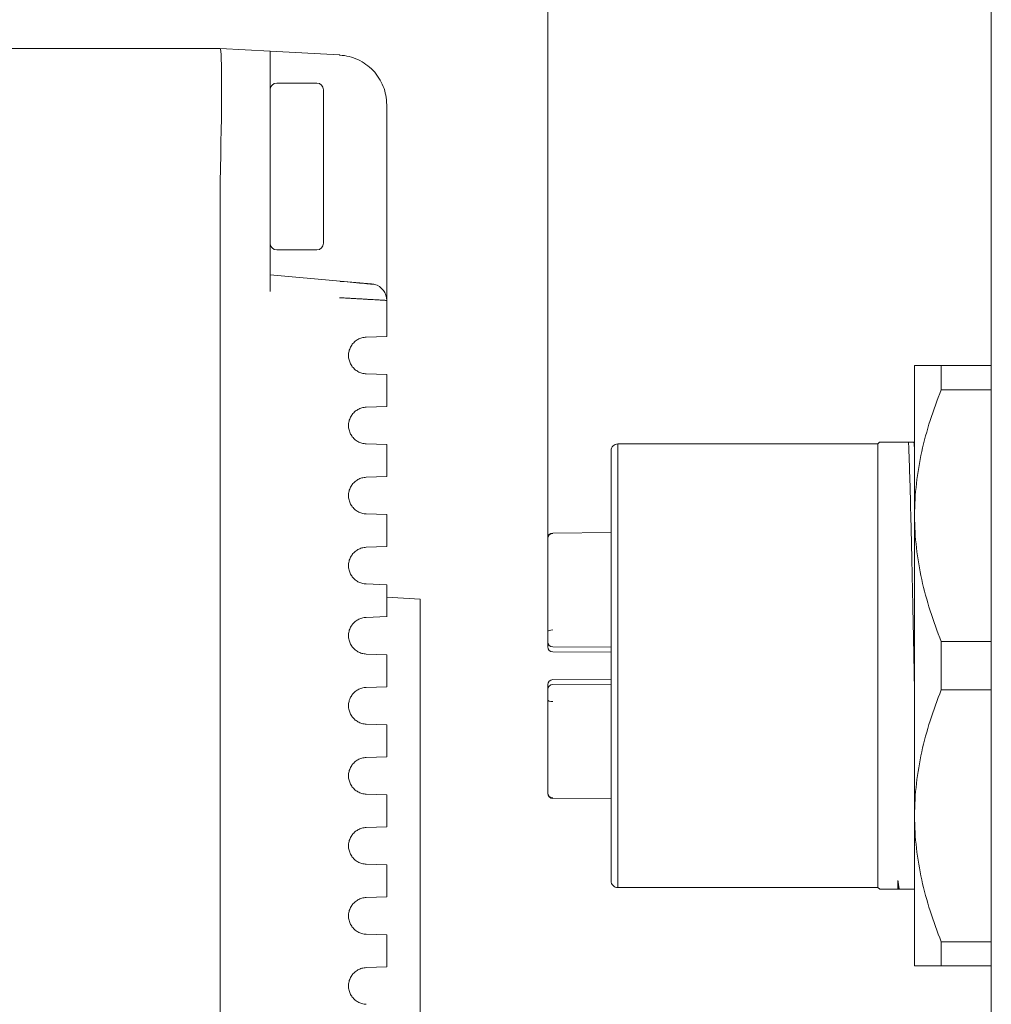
# Model space of a CAD drawing. Header units: millimetres. Extents: x 0 to 420, y 0 to 297.
# Tile 9 of 44: x 50 to 79, y 148 to 178. Entities that reach past the tile are written whole.
import ezdxf

# ---------------------------------------------------------------- set-up
doc = ezdxf.new("R2010")
doc.units = ezdxf.units.MM
doc.layers.add('1', color=7, linetype='Continuous', true_color=0xffffff)
doc.layers.add('171', color=7, linetype='Continuous', true_color=0xffffff)
doc.styles.add('blockfont', font='simplex.shx')
doc.dimstyles.get("Standard").update_dxf_attribs({"dimtxt": 0.18, "dimasz": 0.18, "dimexe": 0.18, "dimexo": 0.0625, "dimgap": 0.09, "dimtad": 0, "dimtih": 1, "dimtoh": 1, "dimdec": 4, "dimzin": 0, "dimdsep": 46, "dimtxsty": 'Standard', "dimcen": 0.09, "dimclre": 7, "dimclrt": 7, "dimadec": 0, "dimazin": 0, "dimtfac": 1, "dimtdec": 4, "dimtofl": 0, "dimtmove": 0, "dimatfit": 3, "dimfxl": 1, "dimtolj": 1, "dimtzin": 0, "dimarcsym": 0})

# ---------------------------------------------------------------- blocks, each defined once
blk = doc.blocks.new('*D29')
at = {"layer": '171', "color": 124, "linetype": 'Continuous', "lineweight": 13, "transparency": 16777216}
for p, q in [((65.849, 162.068), (65.849, 194.754)), ((197.148, 172.75), (197.148, 194.754))]:
    blk.add_line(p, q, dxfattribs=at)
at = {"layer": '171', "color": 250, "linetype": 'Continuous', "lineweight": 13, "transparency": 16777216}
blk.add_line((69.349, 192.754), (193.648, 192.754), dxfattribs=at)
at = {"layer": '171', "color": 250, "linetype": 'Continuous', "lineweight": 18, "transparency": 16777216}
for points in [[(69.349, 193.338), (69.349, 192.171), (65.849, 192.754)], [(193.648, 193.338), (193.648, 192.171), (197.148, 192.754)]]:
    blk.add_solid(points, dxfattribs=at)
at = {"layer": 'Defpoints', "color": 0, "linetype": 'Continuous', "lineweight": 18, "transparency": 16777216}
for p in [(197.148, 192.754), (197.148, 172.75), (65.849, 162.068)]:
    blk.add_point(p, dxfattribs=at)
at = {"layer": '171', "color": 250, "linetype": 'Continuous', "lineweight": 13, "transparency": 16777216, "insert": (123.499, 197.304), "char_height": 3.5, "attachment_point": 1, "style": 'blockfont'}
blk.add_mtext('\\A1;131.30', dxfattribs=at)
blk = doc.blocks.new('*D30')
at = {"layer": '171', "color": 124, "linetype": 'Continuous', "lineweight": 13, "transparency": 16777216}
for p, q in [((79.148, 172.754), (79.148, 185.848)), ((197.148, 172.756), (197.148, 185.848))]:
    blk.add_line(p, q, dxfattribs=at)
at = {"layer": '171', "color": 250, "linetype": 'Continuous', "lineweight": 13, "transparency": 16777216}
blk.add_line((82.648, 183.848), (193.648, 183.848), dxfattribs=at)
at = {"layer": '171', "color": 250, "linetype": 'Continuous', "lineweight": 18, "transparency": 16777216}
for points in [[(82.648, 184.431), (82.648, 183.264), (79.148, 183.848)], [(193.648, 184.431), (193.648, 183.264), (197.148, 183.848)]]:
    blk.add_solid(points, dxfattribs=at)
at = {"layer": 'Defpoints', "color": 0, "linetype": 'Continuous', "lineweight": 18, "transparency": 16777216}
for p in [(197.148, 183.848), (79.148, 172.754), (197.148, 172.756)]:
    blk.add_point(p, dxfattribs=at)
at = {"layer": '171', "color": 250, "linetype": 'Continuous', "lineweight": 13, "transparency": 16777216, "insert": (130.148, 188.398), "char_height": 3.5, "attachment_point": 1, "style": 'blockfont'}
blk.add_mtext('\\A1;118.00', dxfattribs=at)

msp = doc.modelspace()

# ---------------------------------------------------------------- linework, layer by layer
at = {"layer": '1', "color": 250, "linetype": 'Continuous', "lineweight": 13}
for p, q in [((24.026, 176.75), (56.026, 176.75)), ((56.027, 176.75), (57.526, 176.672)), ((59.605, 176.563), (57.526, 176.672)), ((61.026, 175.065), (61.026, 173.215)), ((59.623, 169.781), (57.526, 169.965)), ((59.622, 169.781), (60.57, 169.699)), ((61.026, 169.199), (61.026, 168.121)), ((61.026, 166.976), (61.026, 166.021)), ((61.026, 164.875), (61.026, 163.92)), ((67.948, 158.25), (67.948, 164.9)), ((61.026, 162.779), (61.026, 161.82)), ((61.026, 160.678), (61.026, 159.719)), ((61.026, 158.577), (61.026, 157.618)), ((67.948, 151.6), (67.948, 158.25)), ((61.026, 156.477), (61.026, 155.518)), ((61.026, 154.376), (61.026, 153.422)), ((61.026, 152.276), (61.026, 151.321)), ((61.026, 150.175), (61.026, 149.22))]:
    msp.add_line(p, q, dxfattribs=at)
at = {"layer": '1', "color": 250, "linetype": 'Continuous', "lineweight": 18}
for p, q in [((24.026, 176.75), (56.026, 176.75)), ((56.026, 176.75), (57.526, 176.672)), ((56.026, 176.75), (56.026, 176.75)), ((57.526, 176.672), (59.605, 176.563)), ((57.526, 176.672), (57.526, 172.677)), ((58.926, 175.715), (57.726, 175.715)), ((59.126, 173.215), (59.126, 175.515)), ((61.026, 175.065), (61.022, 175.065)), ((61.026, 175.065), (61.026, 173.215)), ((59.126, 173.215), (59.126, 170.915)), ((61.026, 173.215), (61.026, 169.2)), ((56.026, 172.756), (56.026, 172.75)), ((56.026, 130.75), (56.026, 172.75)), ((57.526, 169.465), (57.526, 172.677)), ((79.148, 172.754), (79.148, 130.75)), ((57.726, 170.715), (58.926, 170.715)), ((59.622, 169.781), (57.526, 169.965)), ((59.626, 169.773), (59.622, 169.781)), ((61.026, 169.2), (61.026, 168.122)), ((61.026, 168.122), (60.407, 168.1)), ((76.848, 162.75), (76.848, 167.25)), ((79.148, 167.25), (77.648, 167.25)), ((77.648, 166.525), (77.648, 167.25)), ((61.026, 166.979), (60.407, 167.001)), ((61.026, 166.979), (61.026, 166.022)), ((77.648, 166.525), (79.148, 166.525)), ((61.026, 166.022), (60.407, 166)), ((61.026, 164.879), (60.407, 164.901)), ((61.026, 164.879), (61.026, 163.922)), ((67.748, 158.25), (67.748, 164.7)), ((75.748, 164.9), (67.948, 164.9)), ((75.798, 164.95), (75.748, 164.9)), ((75.748, 158.25), (75.748, 164.9)), ((76.848, 164.95), (76.828, 164.95)), ((61.026, 163.922), (60.407, 163.9)), ((61.026, 162.779), (60.407, 162.801)), ((61.026, 162.779), (61.026, 161.822)), ((76.848, 153.75), (76.848, 162.75)), ((65.849, 162.068), (65.849, 162.077)), ((65.849, 159.282), (65.849, 162.068)), ((67.748, 162.24), (65.999, 162.228)), ((61.026, 161.822), (60.407, 161.8)), ((61.026, 160.679), (60.407, 160.701)), ((61.026, 160.679), (61.026, 159.722)), ((62.026, 160.25), (61.026, 160.303)), ((62.026, 160.25), (62.026, 143.25)), ((61.026, 159.722), (60.407, 159.7)), ((65.849, 158.964), (65.849, 158.965)), ((65.849, 158.818), (65.849, 158.964)), ((67.748, 158.804), (65.999, 158.813)), ((79.148, 158.975), (77.648, 158.975)), ((77.648, 157.525), (77.648, 158.975)), ((61.026, 158.579), (60.407, 158.601)), ((61.026, 158.579), (61.026, 157.622)), ((65.999, 158.667), (67.748, 158.658)), ((65.999, 158.667), (65.999, 158.667)), ((65.999, 158.667), (65.999, 158.667)), ((67.748, 158.25), (67.748, 151.8)), ((75.748, 158.25), (75.748, 151.6)), ((61.026, 157.622), (60.407, 157.6)), ((65.849, 157.536), (65.849, 157.683)), ((67.748, 157.843), (65.999, 157.834)), ((65.999, 157.834), (65.999, 157.834)), ((65.999, 157.834), (65.999, 157.834)), ((65.999, 157.688), (67.748, 157.697)), ((65.849, 157.318), (65.849, 157.536)), ((77.648, 157.525), (79.148, 157.525)), ((65.849, 154.432), (65.849, 157.219)), ((61.026, 156.479), (60.407, 156.501)), ((61.026, 156.479), (61.026, 155.522)), ((61.026, 155.522), (60.407, 155.5)), ((61.026, 154.379), (60.407, 154.401)), ((61.026, 154.379), (61.026, 153.422)), ((65.849, 154.424), (65.849, 154.432)), ((65.849, 154.424), (65.849, 154.432)), ((65.999, 154.273), (67.748, 154.261)), ((76.848, 149.25), (76.848, 153.75)), ((61.026, 153.422), (60.407, 153.4)), ((61.026, 152.279), (60.407, 152.301)), ((61.026, 152.279), (61.026, 151.322)), ((76.348, 151.55), (76.348, 151.815)), ((67.948, 151.6), (75.748, 151.6)), ((75.748, 151.6), (75.801, 151.548)), ((76.348, 151.55), (76.369, 151.55)), ((61.026, 151.322), (60.407, 151.3)), ((61.026, 150.179), (60.407, 150.201)), ((61.026, 150.179), (61.026, 149.222)), ((77.648, 149.25), (77.648, 149.975)), ((79.148, 149.975), (77.648, 149.975)), ((61.026, 149.222), (60.407, 149.2)), ((77.648, 149.25), (79.148, 149.25))]:
    msp.add_line(p, q, dxfattribs=at)
for centre, radius, start, end in [((57.726, 175.515), 0.2, 90, 180), ((58.926, 175.515), 0.2, 0, 90), ((57.726, 170.915), 0.2, 180, 270), ((58.926, 170.915), 0.2, 270, 0), ((60.526, 169.2), 0.5, 0, 74.6897), ((67.948, 164.7), 0.2, 135, 180), ((67.948, 164.7), 0.2, 90, 135), ((66, 162.077), 0.151, 90.2298, 180.0003), ((66, 158.818), 0.151, 180, 269.7), ((66, 157.683), 0.151, 90.3, 180), ((66, 154.424), 0.151, 179.9997, 269.6343), ((67.948, 151.8), 0.2, 180, 225), ((67.948, 151.8), 0.2, 225, 270)]:
    msp.add_arc(centre, radius, start, end, dxfattribs=at)
at = {"layer": '1', "color": 250, "linetype": 'Continuous', "lineweight": 18, "extrusion": (-2.04204e-06, -9.8406e-06, 1)}
msp.add_arc((66, 158.964, -0.002), 0.151, 180.0093, 269.6982, dxfattribs=at)
at = {"layer": '1', "color": 250, "linetype": 'Continuous', "lineweight": 18, "extrusion": (-2.17851e-06, 9.80861e-06, 1)}
msp.add_arc((66, 157.536, 0.001), 0.151, 90.3016, 179.9917, dxfattribs=at)
at = {"layer": '1', "color": 250, "linetype": 'Continuous', "lineweight": 18}
for centre, major_axis, ratio, start_param, end_param in [((55.922, 172.75), (-0.105, -4), 0.02615, 1.572851, 3.140907), ((59.579, 176.063), (0.026, 0.499), 0.087037, 6.103926, 6.283185), ((66, 162.068), (-0.151, 0), 0.965374, 4.717615, 6.283184), ((65.849, 161.825), (0, -0.252), 0.000002, 3.139645, 4.712402), ((66, 159.282), (0.151, 0), 0.260869, 1.576032, 3.141601), ((65.849, 159.216), (0, -0.252), 0.000002, 4.448524, 6.283199), ((65.849, 157.284), (0, -0.252), 0.000002, 3.141579, 4.976311), ((66, 157.219), (-0.151, 0), 0.260869, 6.283169, 7.848746), ((66, 154.432), (0.151, 0), 0.965374, 3.141585, 4.707163)]:
    msp.add_ellipse(centre, major_axis=major_axis, ratio=ratio, start_param=start_param, end_param=end_param, dxfattribs=at)
for points, knots in [([(61.022, 175.065), (61.02, 175.262), (60.951, 175.627), (60.64, 176.117), (60.168, 176.453), (59.808, 176.541), (59.612, 176.554)], [0, 0, 0, 0, 0.250051, 0.500097, 0.750064, 1, 1, 1, 1]), ([(60.658, 169.683), (60.656, 169.683), (60.606, 169.687), (60.378, 169.707), (60.033, 169.737), (59.77, 169.761), (59.626, 169.773)], [0, 0, 0, 0, 0.249994, 0.499988, 0.749991, 1, 1, 1, 1]), ([(77.648, 167.25), (77.402, 167.25), (77.201, 167.25), (76.993, 167.25), (76.94, 167.25), (76.867, 167.25), (76.848, 167.25), (76.848, 167.25)], [0, 0, 0, 0, 0.50032, 0.50032, 0.75048, 0.75048, 1, 1, 1, 1]), ([(76.848, 162.75), (76.848, 163.076), (76.867, 163.398), (76.94, 164.036), (76.993, 164.353), (77.201, 165.296), (77.402, 165.914), (77.648, 166.525)], [0, 0, 0, 0, 0.25, 0.25, 0.5, 0.5, 1, 1, 1, 1]), ([(76.666, 164.95), (76.543, 164.95), (76.429, 164.95), (76.226, 164.95), (76.136, 164.95), (75.985, 164.95), (75.924, 164.95), (75.857, 164.95), (75.839, 164.95), (75.819, 164.95), (75.814, 164.95), (75.805, 164.95), (75.802, 164.95), (75.799, 164.95), (75.798, 164.95), (75.798, 164.95)], [0, 0, 0, 0, 0.238109, 0.238109, 0.476219, 0.476219, 0.714328, 0.714328, 0.833383, 0.833383, 0.89291, 0.89291, 0.952437, 0.952437, 1, 1, 1, 1]), ([(76.831, 158.25), (76.824, 158.599), (76.817, 158.945), (76.807, 159.46), (76.803, 159.631), (76.798, 159.886), (76.796, 159.971), (76.793, 160.139), (76.791, 160.223), (76.783, 160.638), (76.776, 160.96), (76.762, 161.588), (76.756, 161.892), (76.748, 162.224), (76.747, 162.261), (76.745, 162.334), (76.743, 162.443), (76.74, 162.549), (76.735, 162.76), (76.731, 162.896), (76.721, 163.292), (76.715, 163.541), (76.704, 163.89), (76.701, 164.002), (76.696, 164.137), (76.695, 164.164), (76.694, 164.217), (76.691, 164.296), (76.688, 164.371), (76.683, 164.519), (76.68, 164.612), (76.673, 164.789), (76.669, 164.872), (76.666, 164.95)], [0, 0, 0, 0, 0.125, 0.125, 0.1875, 0.1875, 0.21875, 0.21875, 0.25, 0.25, 0.375, 0.375, 0.5, 0.5, 0.515625, 0.515625, 0.53125, 0.5625, 0.5625, 0.625, 0.625, 0.75, 0.75, 0.8125, 0.8125, 0.828125, 0.828125, 0.84375, 0.875, 0.875, 0.9375, 0.9375, 1, 1, 1, 1]), ([(76.828, 164.95), (76.834, 164.882), (76.84, 164.795), (76.847, 164.701), (76.848, 164.687)], [0, 0, 0, 0, 0.857816, 1, 1, 1, 1]), ([(77.648, 158.975), (77.402, 159.587), (77.201, 160.205), (76.993, 161.148), (76.94, 161.464), (76.867, 162.103), (76.848, 162.425), (76.848, 162.75)], [0, 0, 0, 0, 0.5, 0.5, 0.75, 0.75, 1, 1, 1, 1]), ([(76.848, 157.348), (76.847, 157.4), (76.846, 157.452), (76.843, 157.586), (76.842, 157.669), (76.837, 157.918), (76.834, 158.084), (76.831, 158.25)], [0, 0, 0, 0, 0.171843, 0.171843, 0.447895, 0.447895, 1, 1, 1, 1]), ([(76.848, 153.75), (76.848, 154.076), (76.867, 154.398), (76.94, 155.036), (76.993, 155.353), (77.201, 156.296), (77.402, 156.914), (77.648, 157.525)], [0, 0, 0, 0, 0.25, 0.25, 0.5, 0.5, 1, 1, 1, 1]), ([(77.648, 149.975), (77.402, 150.587), (77.201, 151.205), (76.993, 152.148), (76.94, 152.464), (76.867, 153.103), (76.848, 153.425), (76.848, 153.75)], [0, 0, 0, 0, 0.5, 0.5, 0.75, 0.75, 1, 1, 1, 1]), ([(76.369, 151.55), (76.366, 151.585), (76.363, 151.622), (76.356, 151.709), (76.352, 151.76), (76.348, 151.815)], [0, 0, 0, 0, 0.435587, 0.435587, 1, 1, 1, 1]), ([(76.348, 151.815), (76.355, 151.767), (76.362, 151.72), (76.376, 151.632), (76.382, 151.591), (76.389, 151.55)], [0, 0, 0, 0, 0.510822, 0.510822, 1, 1, 1, 1]), ([(75.798, 151.55), (75.798, 151.55), (75.798, 151.55), (75.798, 151.55), (75.811, 151.55), (75.861, 151.55), (75.898, 151.55), (76.04, 151.55), (76.178, 151.55), (76.348, 151.55)], [0, 0, 0, 0, 0.001309, 0.001309, 0.250982, 0.250982, 0.500654, 0.500654, 1, 1, 1, 1]), ([(76.389, 151.55), (76.476, 151.55), (76.569, 151.55), (76.727, 151.55), (76.786, 151.55), (76.848, 151.55)], [0, 0, 0, 0, 0.633263, 0.633263, 1, 1, 1, 1]), ([(76.848, 149.25), (76.848, 149.25), (76.867, 149.25), (76.94, 149.25), (76.993, 149.25), (77.201, 149.25), (77.402, 149.25), (77.648, 149.25)], [0, 0, 0, 0, 0.25, 0.25, 0.5, 0.5, 1, 1, 1, 1])]:
    msp.add_open_spline(points, degree=3, knots=knots, dxfattribs=at)
for points in [[(61.026, 169.2), (61.026, 169.2), (61.022, 169.201), (61.002, 169.202), (60.968, 169.204), (60.922, 169.207), (60.864, 169.21), (60.793, 169.214), (60.711, 169.219), (60.619, 169.224), (60.516, 169.23), (60.405, 169.237), (60.286, 169.244), (60.16, 169.251), (60.029, 169.259), (59.892, 169.267), (59.75, 169.275), (59.653, 169.281), (59.605, 169.283)], [(60.407, 167.001), (60.385, 167.001), (60.341, 167.006), (60.277, 167.02), (60.216, 167.041), (60.158, 167.069), (60.105, 167.103), (60.055, 167.143), (60.01, 167.189), (59.971, 167.24), (59.937, 167.296), (59.911, 167.356), (59.891, 167.419), (59.879, 167.484), (59.875, 167.55), (59.879, 167.616), (59.891, 167.682), (59.91, 167.744), (59.937, 167.805), (59.97, 167.86), (60.01, 167.912), (60.055, 167.957), (60.105, 167.998), (60.158, 168.032), (60.216, 168.06), (60.277, 168.081), (60.341, 168.095), (60.385, 168.099), (60.407, 168.1)], [(60.407, 164.901), (60.385, 164.901), (60.341, 164.906), (60.277, 164.92), (60.216, 164.941), (60.158, 164.969), (60.105, 165.003), (60.055, 165.043), (60.01, 165.089), (59.971, 165.14), (59.937, 165.196), (59.911, 165.256), (59.891, 165.319), (59.879, 165.384), (59.875, 165.45), (59.879, 165.516), (59.891, 165.582), (59.91, 165.644), (59.937, 165.705), (59.97, 165.76), (60.01, 165.812), (60.055, 165.857), (60.105, 165.898), (60.158, 165.932), (60.216, 165.96), (60.277, 165.981), (60.341, 165.995), (60.385, 165.999), (60.407, 166)], [(76.828, 164.95), (76.812, 164.95), (76.779, 164.95), (76.725, 164.95), (76.686, 164.95), (76.666, 164.95)], [(60.407, 162.801), (60.385, 162.801), (60.341, 162.806), (60.277, 162.82), (60.216, 162.841), (60.158, 162.869), (60.105, 162.903), (60.055, 162.943), (60.01, 162.989), (59.971, 163.04), (59.937, 163.096), (59.911, 163.156), (59.891, 163.219), (59.879, 163.284), (59.875, 163.35), (59.879, 163.416), (59.891, 163.482), (59.91, 163.544), (59.937, 163.605), (59.97, 163.66), (60.01, 163.712), (60.055, 163.757), (60.105, 163.798), (60.158, 163.832), (60.216, 163.86), (60.277, 163.881), (60.341, 163.895), (60.385, 163.899), (60.407, 163.9)], [(60.407, 160.701), (60.385, 160.701), (60.341, 160.706), (60.277, 160.72), (60.216, 160.741), (60.158, 160.769), (60.105, 160.803), (60.055, 160.843), (60.01, 160.889), (59.971, 160.94), (59.937, 160.996), (59.911, 161.056), (59.891, 161.119), (59.879, 161.184), (59.875, 161.25), (59.879, 161.316), (59.891, 161.382), (59.91, 161.444), (59.937, 161.505), (59.97, 161.56), (60.01, 161.612), (60.055, 161.657), (60.105, 161.698), (60.158, 161.732), (60.216, 161.76), (60.277, 161.781), (60.341, 161.795), (60.385, 161.799), (60.407, 161.8)], [(60.407, 158.601), (60.385, 158.601), (60.341, 158.606), (60.277, 158.62), (60.216, 158.641), (60.158, 158.669), (60.105, 158.703), (60.055, 158.743), (60.01, 158.789), (59.971, 158.84), (59.937, 158.896), (59.911, 158.956), (59.891, 159.019), (59.879, 159.084), (59.875, 159.15), (59.879, 159.216), (59.891, 159.282), (59.91, 159.344), (59.937, 159.405), (59.97, 159.46), (60.01, 159.512), (60.055, 159.557), (60.105, 159.598), (60.158, 159.632), (60.216, 159.66), (60.277, 159.681), (60.341, 159.695), (60.385, 159.699), (60.407, 159.7)], [(60.407, 156.501), (60.385, 156.501), (60.341, 156.506), (60.277, 156.52), (60.216, 156.541), (60.158, 156.569), (60.105, 156.603), (60.055, 156.643), (60.01, 156.689), (59.971, 156.74), (59.937, 156.796), (59.911, 156.856), (59.891, 156.919), (59.879, 156.984), (59.875, 157.05), (59.879, 157.116), (59.891, 157.182), (59.91, 157.244), (59.937, 157.305), (59.97, 157.36), (60.01, 157.412), (60.055, 157.457), (60.105, 157.498), (60.158, 157.532), (60.216, 157.56), (60.277, 157.581), (60.341, 157.595), (60.385, 157.599), (60.407, 157.6)], [(60.407, 154.401), (60.385, 154.401), (60.341, 154.406), (60.277, 154.42), (60.216, 154.441), (60.158, 154.469), (60.105, 154.503), (60.055, 154.543), (60.01, 154.589), (59.971, 154.64), (59.937, 154.696), (59.911, 154.756), (59.891, 154.819), (59.879, 154.884), (59.875, 154.95), (59.879, 155.016), (59.891, 155.082), (59.91, 155.144), (59.937, 155.205), (59.97, 155.26), (60.01, 155.312), (60.055, 155.357), (60.105, 155.398), (60.158, 155.432), (60.216, 155.46), (60.277, 155.481), (60.341, 155.495), (60.385, 155.499), (60.407, 155.5)], [(60.407, 152.301), (60.385, 152.301), (60.341, 152.306), (60.277, 152.32), (60.216, 152.341), (60.158, 152.369), (60.105, 152.403), (60.055, 152.443), (60.01, 152.489), (59.971, 152.54), (59.937, 152.596), (59.911, 152.656), (59.891, 152.719), (59.879, 152.784), (59.875, 152.85), (59.879, 152.916), (59.891, 152.982), (59.91, 153.044), (59.937, 153.105), (59.97, 153.16), (60.01, 153.212), (60.055, 153.257), (60.105, 153.298), (60.158, 153.332), (60.216, 153.36), (60.277, 153.381), (60.341, 153.395), (60.385, 153.399), (60.407, 153.4)], [(76.389, 151.55), (76.387, 151.55), (76.382, 151.55), (76.375, 151.55), (76.371, 151.55), (76.369, 151.55)], [(60.407, 150.201), (60.385, 150.201), (60.341, 150.206), (60.277, 150.22), (60.216, 150.241), (60.158, 150.269), (60.105, 150.303), (60.055, 150.343), (60.01, 150.389), (59.971, 150.44), (59.937, 150.496), (59.911, 150.556), (59.891, 150.619), (59.879, 150.684), (59.875, 150.75), (59.879, 150.816), (59.891, 150.882), (59.91, 150.944), (59.937, 151.005), (59.97, 151.06), (60.01, 151.112), (60.055, 151.157), (60.105, 151.198), (60.158, 151.232), (60.216, 151.26), (60.277, 151.281), (60.341, 151.295), (60.385, 151.299), (60.407, 151.3)], [(60.407, 148.101), (60.385, 148.101), (60.341, 148.106), (60.277, 148.12), (60.216, 148.141), (60.158, 148.169), (60.105, 148.203), (60.055, 148.243), (60.01, 148.289), (59.971, 148.34), (59.937, 148.396), (59.911, 148.456), (59.891, 148.519), (59.879, 148.584), (59.875, 148.65), (59.879, 148.716), (59.891, 148.782), (59.91, 148.844), (59.937, 148.905), (59.97, 148.96), (60.01, 149.012), (60.055, 149.057), (60.105, 149.098), (60.158, 149.132), (60.216, 149.16), (60.277, 149.181), (60.341, 149.195), (60.385, 149.199), (60.407, 149.2)]]:
    msp.add_open_spline(points, degree=3, dxfattribs=at)

# ---------------------------------------------------------------- dimensions: what is measured, and where the dimension line sits
at = {"layer": '171', "color": 250, "linetype": 'Continuous', "lineweight": 13}
for base, p1, p2, picture, middle in [((197.148, 192.754), (65.849, 162.068), (197.148, 172.75), '*D29', (131.499, 192.754)), ((197.148, 183.848), (79.148, 172.754), (197.148, 172.756), '*D30', (138.148, 183.848))]:
    dim = msp.add_linear_dim(base=base, p1=p1, p2=p2, dimstyle='Standard', override={"dimtxt": 3.5, "dimasz": 3.5, "dimexe": 2, "dimexo": 0, "dimgap": 1.05, "dimtad": 1, "dimtih": 1, "dimtoh": 0, "dimdec": 2, "dimlfac": 1, "dimdsep": 46, "dimlunit": 2, "dimtxsty": 'blockfont', "dimsah": 1, "dimse1": 0, "dimse2": 0, "dimsd1": 0, "dimsd2": 0, "dimclrd": 250, "dimclre": 124, "dimclrt": 250, "dimtol": 0, "dimtm": -0.1, "dimtfac": 0.571429, "dimtdec": 2, "dimtofl": 1, "dimtmove": 0, "dimatfit": 2, "dimlwd": 13, "dimlwe": 13}, dxfattribs=at)
    dim.commit()
    dim.dimension.update_dxf_attribs({"geometry": picture, "text_midpoint": middle, "dimtype": 160})

doc.saveas('drawing.dxf')
